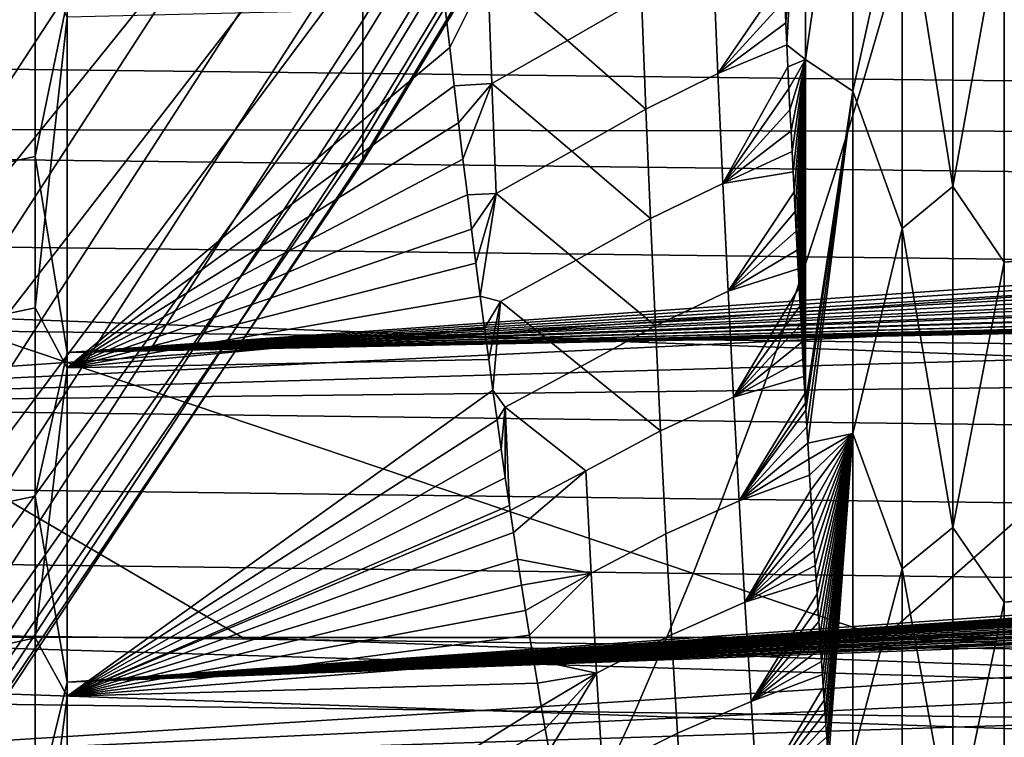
# Model space of a CAD drawing. Header units: metres. Extents: x -23 to 242, y -40 to 23.
# Tile 194 of 256: x 63.01 to 64.86, y -15.28 to -13.93. Entities that reach past the tile are written whole.
import ezdxf

# ---------------------------------------------------------------- set-up
doc = ezdxf.new("R2010")
doc.units = ezdxf.units.M
doc.layers.add('solid_10171013', color=7, linetype='CONTINUOUS')

msp = doc.modelspace()

# ---------------------------------------------------------------- linework, layer by layer
at = {"layer": 'solid_10171013'}
for points in [[(63.658279, -12.712664, 90.166908), (63.658279, -13.033093, 90.855675), (62.96183, -14.097814, 90.699211), (62.96183, -13.765593, 89.949738)], [(64.304695, -12.721661, 93.253876), (64.304695, -12.877186, 93.939529), (63.658279, -13.934407, 93.751869), (63.658279, -13.76754, 93.010765)], [(64.304695, -12.920405, 98.832611), (64.304695, -12.777016, 99.520897), (63.658279, -13.818295, 99.782471), (63.658279, -13.974034, 99.038948)], [(63.658279, -13.116235, 101.948326), (63.658279, -12.806166, 102.641823), (62.96183, -13.590329, 103.406548), (62.96183, -13.941957, 102.665977)], [(64.304695, -12.877186, 93.939529), (64.304695, -12.995786, 94.632515), (63.658279, -14.06141, 94.500839), (63.658279, -13.934407, 93.751869)], [(64.304695, -13.026746, 98.137634), (64.304695, -12.920405, 98.832611), (63.658279, -13.974034, 99.038948), (63.658279, -14.089797, 98.288162)], [(79.136246, -14.37956, 82.527496), (61.950001, -13.710911, 81.870796), (61.950001, -12.927774, 81.174362), (79.153137, -13.630587, 81.795929)], [(75.87233, -12.941329, 84.664009), (64.862846, -13.710123, 84.071884), (64.862846, -14.388363, 84.802361), (75.866241, -13.275699, 85.009567)], [(64.304695, -12.995786, 94.632515), (64.304695, -13.07712, 95.330864), (63.658279, -14.148187, 95.255524), (63.658279, -14.06141, 94.500839)], [(63.658279, -13.033093, 90.855675), (63.658279, -13.316237, 91.560593), (62.96183, -14.389264, 91.465462), (62.96183, -14.097814, 90.699211)], [(64.304695, -13.095732, 97.437958), (64.304695, -13.026746, 98.137634), (63.658279, -14.089797, 98.288162), (63.658279, -14.165251, 97.532265)], [(64.304695, -13.07712, 95.330864), (64.304695, -13.120955, 96.032562), (63.658279, -14.194488, 96.013771), (63.658279, -14.148187, 95.255524)], [(64.304695, -13.127165, 96.735596), (64.304695, -13.095732, 97.437958), (63.658279, -14.165251, 97.532265), (63.658279, -14.200181, 96.773407)], [(63.658279, -13.388781, 101.239243), (63.658279, -13.116235, 101.948326), (62.96183, -13.941957, 102.665977), (62.96183, -14.253265, 101.907578)], [(64.304695, -13.120955, 96.032562), (64.304695, -13.127165, 96.735596), (63.658279, -14.200181, 96.773407), (63.658279, -14.194488, 96.013771)], [(65.813416, -13.155437, 276.479706), (61.875702, -13.150004, 275.754761), (61.799763, -14.137881, 275.47998), (65.713608, -14.143945, 276.199982)], [(75.860504, -13.600554, 85.364006), (75.866241, -13.275699, 85.009567), (64.862846, -14.388363, 84.802361)], [(63.658279, -13.316237, 91.560593), (63.658279, -13.561287, 92.279648), (62.96183, -14.639102, 92.246277), (62.96183, -14.389264, 91.465462)], [(64.489372, -13.327149, 83.541405), (64.450615, -13.896067, 84.076912), (64.452591, -13.938629, 84.122772)], [(64.489372, -13.327149, 83.541405), (64.452591, -13.938629, 84.122772), (64.454552, -13.980503, 84.168205)], [(64.489372, -13.327149, 83.541405), (64.454552, -13.980503, 84.168205), (64.489372, -14.00769, 84.224358)], [(64.489372, -13.327149, 83.541405), (64.489372, -14.00769, 84.224358), (64.578453, -13.38743, 83.655838)], [(63.658279, -13.623024, 100.516602), (63.658279, -13.388781, 101.239243), (62.96183, -14.253265, 101.907578), (62.96183, -14.523354, 101.133537)], [(64.489372, -14.00769, 84.224358), (64.578453, -14.067128, 84.34716), (64.578453, -13.38743, 83.655838)], [(64.578453, -13.38743, 83.655838), (64.578453, -14.067128, 84.34716), (64.671104, -13.64733, 83.957085)], [(62.984081, -14.202249, 109.007202), (62.984077, -13.524641, 109.737), (63.042969, -13.512977, 109.725578), (63.042969, -14.189999, 108.996414)], [(63.042969, -14.189999, 108.996414), (63.042969, -13.512977, 109.725578), (63.103245, -13.897927, 109.307175)], [(63.658279, -13.561287, 92.279648), (63.658279, -13.76754, 93.010765), (62.96183, -14.846603, 93.039391), (62.96183, -14.639102, 92.246277)], [(64.671104, -13.64733, 83.957085), (64.766434, -14.246285, 84.623093), (64.766434, -13.567583, 83.909241)], [(64.766434, -13.567583, 83.909241), (64.766434, -14.246285, 84.623093), (64.862846, -13.710123, 84.071884)], [(75.860504, -13.600554, 85.364006), (64.862846, -14.388363, 84.802361), (64.862846, -15.026868, 85.56781), (75.855171, -13.915663, 85.727066)], [(63.658279, -13.818295, 99.782471), (63.658279, -13.623024, 100.516602), (62.96183, -14.523354, 101.133537), (62.96183, -14.75144, 100.3461)], [(64.578453, -14.067128, 84.34716), (64.671104, -14.325361, 84.677231), (64.671104, -13.64733, 83.957085)], [(64.671104, -13.64733, 83.957085), (64.671104, -14.325361, 84.677231), (64.766434, -14.246285, 84.623093)], [(79.121178, -15.08926, 83.297096), (61.950001, -14.456623, 82.607292), (61.950001, -13.710911, 81.870796), (79.136246, -14.37956, 82.527496)], [(64.766434, -14.246285, 84.623093), (64.862846, -14.388363, 84.802361), (64.862846, -13.710123, 84.071884)], [(63.658279, -13.76754, 93.010765), (63.658279, -13.934407, 93.751869), (62.96183, -15.011169, 93.842506), (62.96183, -14.846603, 93.039391)], [(63.893139, -13.842031, 83.737907), (64.042511, -13.972087, 83.920677), (64.181282, -13.891563, 83.89386), (64.034805, -13.760031, 83.691727)], [(72.871368, -13.808041, 108.116463), (72.942917, -13.861059, 108.043365), (63.103245, -14.558071, 108.551498), (63.103245, -13.897927, 109.307175)], [(64.316093, -13.823802, 83.901688), (64.325035, -14.034082, 84.129112), (64.448639, -13.852791, 84.030586), (64.446648, -13.808864, 83.983887)], [(71.02388, -13.822509, 111.023796), (61.950001, -13.921218, 110.929214), (61.950001, -14.656238, 110.181961), (71.236687, -14.014223, 110.838898)], [(63.658279, -13.974034, 99.038948), (63.658279, -13.818295, 99.782471), (62.96183, -14.75144, 100.3461), (62.96183, -14.936867, 99.547539)], [(62.984123, -13.826097, 83.578217), (62.984119, -14.486705, 84.323433), (63.043011, -14.474215, 84.333931), (63.043015, -13.814176, 83.589355)], [(63.043015, -13.814176, 83.589355), (63.043011, -14.474215, 84.333931), (63.103245, -13.92829, 83.725853)], [(64.189674, -14.100917, 84.12352), (64.325035, -14.034082, 84.129112), (64.316093, -13.823802, 83.901688), (64.181282, -13.891563, 83.89386)], [(61.838829, -13.836947, 256.050995), (64.650635, -13.868376, 256.588837), (64.599045, -14.044449, 256.885101), (61.788025, -14.012051, 256.347931)], [(63.893139, -13.842031, 83.737907), (63.813137, -13.911525, 83.79953), (63.821503, -13.985254, 83.881859)], [(63.900681, -14.052774, 83.970032), (63.893139, -13.842031, 83.737907), (63.821503, -13.985254, 83.881859), (63.829815, -14.057076, 83.963013)], [(63.893139, -13.842031, 83.737907), (63.900681, -14.052774, 83.970032), (64.042511, -13.972087, 83.920677)], [(72.942917, -13.861059, 108.043365), (73.013184, -13.908783, 107.976158), (63.103245, -14.558071, 108.551498)], [(64.325035, -14.034082, 84.129112), (64.450615, -13.896067, 84.076912), (64.448639, -13.852791, 84.030586)], [(64.650635, -13.868376, 256.588837), (67.44986, -13.898961, 257.12442), (67.397865, -14.075942, 257.420074), (64.599045, -14.044449, 256.885101)], [(63.042969, -14.189999, 108.996414), (63.103245, -13.897927, 109.307175), (63.103245, -14.558071, 108.551498)], [(64.042511, -13.972087, 83.920677), (64.189674, -14.100917, 84.12352), (64.181282, -13.891563, 83.89386)], [(64.325035, -14.034082, 84.129112), (64.452591, -13.938629, 84.122772), (64.450615, -13.896067, 84.076912)], [(73.013184, -13.908783, 107.976158), (73.089149, -13.955994, 107.908203), (63.103245, -14.558071, 108.551498)], [(63.821503, -13.985254, 83.881859), (63.813137, -13.911525, 83.79953), (63.103245, -13.92829, 83.725853), (63.103245, -14.586639, 84.483093)], [(75.85025, -14.2208, 86.098488), (75.855171, -13.915663, 85.727066), (64.862846, -15.026868, 85.56781)], [(63.658279, -13.934407, 93.751869), (63.658279, -14.06141, 94.500839), (62.96183, -15.132324, 94.653313), (62.96183, -15.011169, 93.842506)], [(63.043011, -14.474215, 84.333931), (63.103245, -14.586639, 84.483093), (63.103245, -13.92829, 83.725853)], [(64.325035, -14.034082, 84.129112), (64.454552, -13.980503, 84.168205), (64.452591, -13.938629, 84.122772)], [(73.089149, -13.955994, 107.908203), (73.167358, -14.000533, 107.842636), (63.103245, -14.558071, 108.551498)], [(63.658279, -14.089797, 98.288162), (63.658279, -13.974034, 99.038948), (62.96183, -14.936867, 99.547539), (62.96183, -15.079097, 98.740158)], [(63.900681, -14.052774, 83.970032), (64.050568, -14.180247, 84.153252), (64.189674, -14.100917, 84.12352), (64.042511, -13.972087, 83.920677)], [(63.829815, -14.057076, 83.963013), (63.821503, -13.985254, 83.881859), (63.103245, -14.586639, 84.483093)], [(64.325035, -14.034082, 84.129112), (64.334328, -14.240568, 84.360046), (64.456505, -14.021712, 84.213211), (64.454552, -13.980503, 84.168205)], [(64.489372, -14.00769, 84.224358), (64.454552, -13.980503, 84.168205), (64.456505, -14.021712, 84.213211)], [(61.788025, -14.012051, 256.347931), (64.599045, -14.044449, 256.885101), (64.54689, -14.214462, 257.184662), (61.736671, -14.181194, 256.648102)], [(71.456024, -14.198912, 110.656036), (71.236687, -14.014223, 110.838898), (61.950001, -14.656238, 110.181961)], [(73.167358, -14.000533, 107.842636), (73.241455, -14.039271, 107.784302), (63.103245, -14.558071, 108.551498)], [(64.489372, -14.00769, 84.224358), (64.456505, -14.021712, 84.213211), (64.45845, -14.062285, 84.257805)], [(64.489372, -14.00769, 84.224358), (64.45845, -14.062285, 84.257805), (64.460381, -14.102246, 84.302017)], [(64.489372, -14.00769, 84.224358), (64.460381, -14.102246, 84.302017), (64.462311, -14.141622, 84.345856)], [(64.489372, -14.00769, 84.224358), (64.462311, -14.141622, 84.345856), (64.464226, -14.180436, 84.389343)], [(64.489372, -14.00769, 84.224358), (64.464226, -14.180436, 84.389343), (64.466141, -14.218704, 84.432487)], [(64.489372, -14.00769, 84.224358), (64.466141, -14.218704, 84.432487), (64.46804, -14.256371, 84.47522)], [(64.489372, -14.00769, 84.224358), (64.46804, -14.256371, 84.47522), (64.469933, -14.293439, 84.517532)], [(64.489372, -14.00769, 84.224358), (64.469933, -14.293439, 84.517532), (64.471817, -14.329932, 84.559441)], [(64.489372, -14.00769, 84.224358), (64.471817, -14.329932, 84.559441), (64.473694, -14.365873, 84.60096)], [(64.489372, -14.00769, 84.224358), (64.473694, -14.365873, 84.60096), (64.475555, -14.401282, 84.642113)], [(64.489372, -14.00769, 84.224358), (64.475555, -14.401282, 84.642113), (64.477417, -14.436181, 84.682907)], [(64.489372, -14.00769, 84.224358), (64.477417, -14.436181, 84.682907), (64.479263, -14.470591, 84.723358)], [(64.489372, -14.00769, 84.224358), (64.479263, -14.470591, 84.723358), (64.48111, -14.504532, 84.763496)], [(64.489372, -14.00769, 84.224358), (64.48111, -14.504532, 84.763496), (64.482941, -14.537969, 84.803253)], [(64.489372, -14.00769, 84.224358), (64.482941, -14.537969, 84.803253), (64.484764, -14.570886, 84.842621)], [(64.489372, -14.00769, 84.224358), (64.484764, -14.570886, 84.842621), (64.48658, -14.603304, 84.881607)], [(64.489372, -14.00769, 84.224358), (64.48658, -14.603304, 84.881607), (64.488388, -14.63524, 84.920227)], [(64.489372, -14.00769, 84.224358), (64.488388, -14.63524, 84.920227), (64.489372, -14.652521, 84.941216)], [(64.489372, -14.00769, 84.224358), (64.489372, -14.652521, 84.941216), (64.578453, -14.067128, 84.34716)], [(64.198433, -14.306401, 84.356728), (64.334328, -14.240568, 84.360046), (64.325035, -14.034082, 84.129112), (64.189674, -14.100917, 84.12352)], [(64.334328, -14.240568, 84.360046), (64.45845, -14.062285, 84.257805), (64.456505, -14.021712, 84.213211)], [(73.241455, -14.039271, 107.784302), (73.332726, -14.082479, 107.717522), (63.103245, -14.558071, 108.551498)], [(63.900681, -14.052774, 83.970032), (63.829815, -14.057076, 83.963013), (63.838081, -14.127024, 84.042976)], [(63.900681, -14.052774, 83.970032), (63.838081, -14.127024, 84.042976), (63.846294, -14.19521, 84.121826)], [(63.908596, -14.259518, 84.205803), (63.900681, -14.052774, 83.970032), (63.846294, -14.19521, 84.121826), (63.854462, -14.261744, 84.199638)], [(63.900681, -14.052774, 83.970032), (63.908596, -14.259518, 84.205803), (64.050568, -14.180247, 84.153252)], [(64.599045, -14.044449, 256.885101), (67.397865, -14.075942, 257.420074), (67.345291, -14.246767, 257.719055), (64.54689, -14.214462, 257.184662)], [(63.658279, -14.06141, 94.500839), (63.658279, -14.148187, 95.255524), (62.96183, -15.209716, 95.46946), (62.96183, -15.132324, 94.653313)], [(63.838081, -14.127024, 84.042976), (63.829815, -14.057076, 83.963013), (63.103245, -14.586639, 84.483093)], [(64.334328, -14.240568, 84.360046), (64.460381, -14.102246, 84.302017), (64.45845, -14.062285, 84.257805)], [(64.578453, -14.067128, 84.34716), (64.489372, -14.652521, 84.941216), (64.490189, -14.666712, 84.958488)], [(64.578453, -14.067128, 84.34716), (64.490189, -14.666712, 84.958488), (64.491982, -14.697738, 84.996422)], [(64.578453, -14.067128, 84.34716), (64.491982, -14.697738, 84.996422), (64.493759, -14.728336, 85.034019)], [(64.578453, -14.067128, 84.34716), (64.493759, -14.728336, 85.034019), (64.578453, -14.710361, 85.072525)], [(64.578453, -14.067128, 84.34716), (64.578453, -14.710361, 85.072525), (64.671104, -14.325361, 84.677231)], [(63.658279, -14.165251, 97.532265), (63.658279, -14.089797, 98.288162), (62.96183, -15.079097, 98.740158), (62.96183, -15.177718, 97.926308)], [(73.332726, -14.082479, 107.717522), (73.398834, -14.111042, 107.672256), (63.103245, -14.558071, 108.551498)], [(64.050568, -14.180247, 84.153252), (64.198433, -14.306401, 84.356728), (64.189674, -14.100917, 84.12352)], [(64.334328, -14.240568, 84.360046), (64.462311, -14.141622, 84.345856), (64.460381, -14.102246, 84.302017)], [(73.398834, -14.111042, 107.672256), (73.509178, -14.154085, 107.602043), (63.103245, -14.558071, 108.551498)], [(61.799763, -14.137881, 275.47998), (63.431973, -15.093158, 275.498169), (64.635895, -15.093341, 275.719849)], [(65.713608, -14.143945, 276.199982), (61.799763, -14.137881, 275.47998), (64.635895, -15.093341, 275.719849)], [(61.799763, -14.137881, 275.47998), (62.275944, -15.092436, 275.285248), (63.431973, -15.093158, 275.498169)], [(63.846294, -14.19521, 84.121826), (63.838081, -14.127024, 84.042976), (63.103245, -14.586639, 84.483093)], [(64.334328, -14.240568, 84.360046), (64.464226, -14.180436, 84.389343), (64.462311, -14.141622, 84.345856)], [(65.713608, -14.143945, 276.199982), (64.635895, -15.093341, 275.719849), (65.889275, -15.092947, 275.950287)], [(63.658279, -14.148187, 95.255524), (63.658279, -14.194488, 96.013771), (62.96183, -15.243122, 96.288589), (62.96183, -15.209716, 95.46946)], [(73.509178, -14.154085, 107.602043), (73.559135, -14.171653, 107.57251), (63.103245, -14.558071, 108.551498)], [(61.736671, -14.181194, 256.648102), (64.54689, -14.214462, 257.184662), (64.494194, -14.378376, 257.487274), (61.684795, -14.344346, 256.951324)], [(63.658279, -14.200181, 96.773407), (63.658279, -14.165251, 97.532265), (62.96183, -15.177718, 97.926308), (62.96183, -15.232446, 97.10833)], [(73.559135, -14.171653, 107.57251), (73.696404, -14.214459, 107.497887), (63.103245, -14.558071, 108.551498)], [(63.908596, -14.259518, 84.205803), (64.059013, -14.384443, 84.389404), (64.198433, -14.306401, 84.356728), (64.050568, -14.180247, 84.153252)], [(64.334328, -14.240568, 84.360046), (64.466141, -14.218704, 84.432487), (64.464226, -14.180436, 84.389343)], [(71.681671, -14.376349, 110.4758), (71.456024, -14.198912, 110.656036), (61.950001, -14.656238, 110.181961)], [(63.658279, -14.194488, 96.013771), (63.658279, -14.200181, 96.773407), (62.96183, -15.232446, 97.10833), (62.96183, -15.243122, 96.288589)], [(62.984081, -14.840526, 108.242775), (62.984081, -14.202249, 109.007202), (63.042969, -14.189999, 108.996414), (63.042973, -14.827726, 108.232643)], [(63.042973, -14.827726, 108.232643), (63.042969, -14.189999, 108.996414), (63.103245, -14.558071, 108.551498)], [(63.854462, -14.261744, 84.199638), (63.846294, -14.19521, 84.121826), (63.103245, -14.586639, 84.483093)], [(73.696404, -14.214459, 107.497887), (73.721687, -14.221552, 107.4851), (63.103245, -14.558071, 108.551498)], [(64.334328, -14.240568, 84.360046), (64.344017, -14.443194, 84.594437), (64.46804, -14.256371, 84.47522), (64.466141, -14.218704, 84.432487)], [(64.54689, -14.214462, 257.184662), (67.345291, -14.246767, 257.719055), (67.292168, -14.411386, 258.021118), (64.494194, -14.378376, 257.487274)], [(73.721687, -14.221552, 107.4851), (73.885117, -14.261286, 107.40995), (63.103245, -14.558071, 108.551498)], [(75.85025, -14.2208, 86.098488), (64.862846, -15.026868, 85.56781), (64.862846, -15.623838, 86.366081), (75.845734, -14.515744, 86.477989)], [(64.207588, -14.507948, 84.593422), (64.344017, -14.443194, 84.594437), (64.334328, -14.240568, 84.360046), (64.198433, -14.306401, 84.356728)], [(64.671104, -14.325361, 84.677231), (64.766434, -14.886633, 85.371536), (64.766434, -14.246285, 84.623093)], [(64.766434, -14.246285, 84.623093), (64.766434, -14.886633, 85.371536), (64.862846, -14.388363, 84.802361)], [(73.885117, -14.261286, 107.40995), (73.893394, -14.263033, 107.406471), (63.103245, -14.558071, 108.551498)], [(63.862579, -14.326735, 84.276489), (63.854462, -14.261744, 84.199638), (63.103245, -14.586639, 84.483093)], [(73.893394, -14.263033, 107.406471), (74.048523, -14.291436, 107.346794), (63.103245, -14.558071, 108.551498)], [(63.908596, -14.259518, 84.205803), (63.854462, -14.261744, 84.199638), (63.862579, -14.326735, 84.276489)], [(63.908596, -14.259518, 84.205803), (63.862579, -14.326735, 84.276489), (63.870647, -14.390208, 84.352371)], [(63.908596, -14.259518, 84.205803), (63.870647, -14.390208, 84.352371), (63.87867, -14.452054, 84.427109)], [(64.059013, -14.384443, 84.389404), (63.908596, -14.259518, 84.205803), (63.87867, -14.452054, 84.427109), (63.916916, -14.46219, 84.445183)], [(64.344017, -14.443194, 84.594437), (64.469933, -14.293439, 84.517532), (64.46804, -14.256371, 84.47522)], [(74.048523, -14.291436, 107.346794), (74.099998, -14.298996, 107.329361), (63.103245, -14.558071, 108.551498)], [(74.099998, -14.298996, 107.329361), (74.211395, -14.31235, 107.295532), (63.103245, -14.558071, 108.551498)], [(64.059013, -14.384443, 84.389404), (64.207588, -14.507948, 84.593422), (64.198433, -14.306401, 84.356728)], [(64.344017, -14.443194, 84.594437), (64.471817, -14.329932, 84.559441), (64.469933, -14.293439, 84.517532)], [(74.211395, -14.31235, 107.295532), (74.313583, -14.321254, 107.268852), (63.103245, -14.558071, 108.551498)], [(74.313583, -14.321254, 107.268852), (74.372505, -14.324899, 107.255417), (63.103245, -14.558071, 108.551498)], [(74.372505, -14.324899, 107.255417), (74.531891, -14.329144, 107.226509), (63.103245, -14.558071, 108.551498)], [(63.870647, -14.390208, 84.352371), (63.862579, -14.326735, 84.276489), (63.103245, -14.586639, 84.483093)], [(74.531891, -14.329144, 107.226509), (75.06131, -14.330626, 107.147041), (63.103245, -15.177178, 107.761856), (63.103245, -14.558071, 108.551498)], [(64.344017, -14.443194, 84.594437), (64.473694, -14.365873, 84.60096), (64.471817, -14.329932, 84.559441)], [(64.578453, -14.710361, 85.072525), (64.671104, -14.964591, 85.43203), (64.671104, -14.325361, 84.677231)], [(64.671104, -14.325361, 84.677231), (64.671104, -14.964591, 85.43203), (64.766434, -14.886633, 85.371536)], [(61.684795, -14.344346, 256.951324), (64.494194, -14.378376, 257.487274), (64.441002, -14.536158, 257.792786), (61.632435, -14.501483, 257.257385)], [(75.06131, -14.330626, 107.147041), (75.590721, -14.331958, 107.06739), (63.103245, -15.177178, 107.761856)], [(75.590721, -14.331958, 107.06739), (75.637161, -14.333696, 107.058182), (63.103245, -15.177178, 107.761856)], [(75.637161, -14.333696, 107.058182), (75.672585, -14.337369, 107.047966), (63.103245, -15.177178, 107.761856)], [(75.672585, -14.337369, 107.047966), (75.683571, -14.338907, 107.04425), (63.103245, -15.177178, 107.761856)], [(75.683571, -14.338907, 107.04425), (75.712494, -14.343843, 107.033264), (63.103245, -15.177178, 107.761856)], [(75.712494, -14.343843, 107.033264), (75.730019, -14.347522, 107.025658), (63.103245, -15.177178, 107.761856)], [(75.730019, -14.347522, 107.025658), (75.751282, -14.352771, 107.01535), (63.103245, -15.177178, 107.761856)], [(75.751282, -14.352771, 107.01535), (75.775925, -14.359928, 107.001923), (63.103245, -15.177178, 107.761856)], [(75.775925, -14.359928, 107.001923), (75.788765, -14.364097, 106.994316), (63.103245, -15.177178, 107.761856)], [(75.788765, -14.364097, 106.994316), (75.82476, -14.377692, 106.970337), (63.103245, -15.177178, 107.761856)], [(64.344017, -14.443194, 84.594437), (64.475555, -14.401282, 84.642113), (64.473694, -14.365873, 84.60096)], [(71.913849, -14.547062, 110.298027), (71.681671, -14.376349, 110.4758), (61.950001, -14.656238, 110.181961)], [(75.82476, -14.377692, 106.970337), (75.858643, -14.393421, 106.943657), (63.103245, -15.177178, 107.761856)], [(63.916916, -14.46219, 84.445183), (64.067863, -14.584604, 84.629066), (64.207588, -14.507948, 84.593422), (64.059013, -14.384443, 84.389404)], [(64.494194, -14.378376, 257.487274), (67.292168, -14.411386, 258.021118), (67.238533, -14.569759, 258.326111), (64.441002, -14.536158, 257.792786)], [(63.87867, -14.452054, 84.427109), (63.870647, -14.390208, 84.352371), (63.103245, -14.586639, 84.483093)], [(75.858643, -14.393421, 106.943657), (75.864784, -14.396576, 106.938393), (63.103245, -15.177178, 107.761856)], [(75.864784, -14.396576, 106.938393), (75.890602, -14.41108, 106.914497), (63.103245, -15.177178, 107.761856)], [(64.344017, -14.443194, 84.594437), (64.354126, -14.641895, 84.83223), (64.477417, -14.436181, 84.682907), (64.475555, -14.401282, 84.642113)], [(64.766434, -14.886633, 85.371536), (64.862846, -15.026868, 85.56781), (64.862846, -14.388363, 84.802361)], [(75.890602, -14.41108, 106.914497), (75.906372, -14.421117, 106.898239), (63.103245, -15.177178, 107.761856)], [(75.906372, -14.421117, 106.898239), (75.920151, -14.430678, 106.882904), (63.103245, -15.177178, 107.761856)], [(75.920151, -14.430678, 106.882904), (75.947639, -14.452087, 106.848953), (63.103245, -15.177178, 107.761856)], [(64.354126, -14.641895, 84.83223), (64.479263, -14.470591, 84.723358), (64.477417, -14.436181, 84.682907)], [(79.108093, -15.757766, 84.102608), (61.950001, -15.163417, 83.382332), (61.950001, -14.456623, 82.607292), (79.121178, -15.08926, 83.297096)], [(63.886642, -14.512354, 84.500755), (63.87867, -14.452054, 84.427109), (63.103245, -14.586639, 84.483093)], [(75.947639, -14.452087, 106.848953), (75.972206, -14.474854, 106.813377), (63.103245, -15.177178, 107.761856)], [(63.916916, -14.46219, 84.445183), (63.87867, -14.452054, 84.427109), (63.886642, -14.512354, 84.500755)], [(64.217178, -14.70549, 84.833542), (64.354126, -14.641895, 84.83223), (64.344017, -14.443194, 84.594437), (64.207588, -14.507948, 84.593422)], [(62.984119, -14.486705, 84.323433), (62.984119, -15.107197, 85.102364), (63.043011, -15.094171, 85.11219), (63.043011, -14.474215, 84.333931)], [(63.043011, -14.474215, 84.333931), (63.043011, -15.094171, 85.11219), (63.103245, -14.586639, 84.483093)], [(75.972206, -14.474854, 106.813377), (75.979797, -14.482814, 106.801056), (63.103245, -15.177178, 107.761856)], [(63.916916, -14.46219, 84.445183), (63.886642, -14.512354, 84.500755), (63.894566, -14.5712, 84.57338)], [(63.916916, -14.46219, 84.445183), (63.894566, -14.5712, 84.57338), (63.902443, -14.628682, 84.64505)], [(64.067863, -14.584604, 84.629066), (63.916916, -14.46219, 84.445183), (63.902443, -14.628682, 84.64505), (63.925678, -14.660718, 84.688118)], [(64.354126, -14.641895, 84.83223), (64.48111, -14.504532, 84.763496), (64.479263, -14.470591, 84.723358)], [(75.979797, -14.482814, 106.801056), (75.994095, -14.499087, 106.77597), (63.103245, -15.177178, 107.761856)], [(61.632435, -14.501483, 257.257385), (64.441002, -14.536158, 257.792786), (64.387337, -14.687827, 258.101013), (61.579609, -14.652626, 257.566162)], [(75.994095, -14.499087, 106.77597), (76.009941, -14.519671, 106.744461), (63.103245, -15.177178, 107.761856)], [(63.894566, -14.5712, 84.57338), (63.886642, -14.512354, 84.500755), (63.103245, -14.586639, 84.483093)], [(64.067863, -14.584604, 84.629066), (64.217178, -14.70549, 84.833542), (64.207588, -14.507948, 84.593422)], [(64.354126, -14.641895, 84.83223), (64.482941, -14.537969, 84.803253), (64.48111, -14.504532, 84.763496)], [(76.009941, -14.519671, 106.744461), (76.013412, -14.524658, 106.736862), (63.103245, -15.177178, 107.761856)], [(76.013412, -14.524658, 106.736862), (76.029465, -14.551056, 106.696861), (63.103245, -15.177178, 107.761856)], [(75.841667, -14.800279, 86.865295), (75.845734, -14.515744, 86.477989), (64.862846, -15.623838, 86.366081)], [(71.913849, -14.547062, 110.298027), (61.950001, -14.656238, 110.181961), (61.950001, -15.351727, 109.396782), (72.150421, -14.709634, 110.12458)], [(76.029465, -14.551056, 106.696861), (76.033997, -14.559725, 106.683784), (63.103245, -15.177178, 107.761856)], [(64.354126, -14.641895, 84.83223), (64.484764, -14.570886, 84.842621), (64.482941, -14.537969, 84.803253)], [(64.441002, -14.536158, 257.792786), (67.238533, -14.569759, 258.326111), (67.184418, -14.721906, 258.633881), (64.387337, -14.687827, 258.101013)], [(63.042973, -14.827726, 108.232643), (63.103245, -14.558071, 108.551498), (63.103245, -15.177178, 107.761856)], [(76.033997, -14.559725, 106.683784), (76.042702, -14.578519, 106.655533), (63.103245, -15.177178, 107.761856)], [(63.043011, -15.094171, 85.11219), (63.103245, -15.203869, 85.2742), (63.103245, -14.586639, 84.483093)], [(63.902443, -14.628682, 84.64505), (63.894566, -14.5712, 84.57338), (63.103245, -14.586639, 84.483093), (63.103245, -15.203869, 85.2742)], [(76.042702, -14.578519, 106.655533), (76.051674, -14.602695, 106.619362), (63.103245, -15.177178, 107.761856)], [(63.925678, -14.660718, 84.688118), (64.077171, -14.78066, 84.872208), (64.217178, -14.70549, 84.833542), (64.067863, -14.584604, 84.629066)], [(64.354126, -14.641895, 84.83223), (64.48658, -14.603304, 84.881607), (64.484764, -14.570886, 84.842621)], [(76.051674, -14.602695, 106.619362), (76.052902, -14.606666, 106.613434), (63.103245, -15.177178, 107.761856)], [(76.052902, -14.606666, 106.613434), (76.059792, -14.635077, 106.57122), (63.103245, -15.177178, 107.761856)], [(64.354126, -14.641895, 84.83223), (64.364685, -14.836606, 85.073349), (64.488388, -14.63524, 84.920227), (64.48658, -14.603304, 84.881607)], [(63.910275, -14.684884, 84.715836), (63.902443, -14.628682, 84.64505), (63.103245, -15.203869, 85.2742)], [(76.059792, -14.635077, 106.57122), (76.061737, -14.647006, 106.553558), (63.103245, -15.177178, 107.761856)], [(63.925678, -14.660718, 84.688118), (63.902443, -14.628682, 84.64505), (63.910275, -14.684884, 84.715836)], [(64.227226, -14.898959, 85.077049), (64.364685, -14.836606, 85.073349), (64.354126, -14.641895, 84.83223), (64.217178, -14.70549, 84.833542)], [(64.364685, -14.836606, 85.073349), (64.489372, -14.652521, 84.941216), (64.488388, -14.63524, 84.920227)], [(61.579609, -14.652626, 257.566162), (64.387337, -14.687827, 258.101013), (64.333221, -14.83342, 258.411865), (61.526344, -14.797812, 257.877533)], [(76.061737, -14.647006, 106.553558), (76.063591, -14.663963, 106.528519), (63.103245, -15.177178, 107.761856)], [(63.925678, -14.660718, 84.688118), (63.910275, -14.684884, 84.715836), (63.91806, -14.739742, 84.785622)], [(63.925678, -14.660718, 84.688118), (63.91806, -14.739742, 84.785622), (63.9258, -14.793242, 84.854347)], [(63.925678, -14.660718, 84.688118), (63.9258, -14.793242, 84.854347), (63.933491, -14.845459, 84.922081)], [(64.077171, -14.78066, 84.872208), (63.925678, -14.660718, 84.688118), (63.933491, -14.845459, 84.922081), (63.934925, -14.855093, 84.934647)], [(64.364685, -14.836606, 85.073349), (64.490189, -14.666712, 84.958488), (64.489372, -14.652521, 84.941216)], [(76.063591, -14.663963, 106.528519), (76.064369, -14.692839, 106.486046), (63.103245, -15.177178, 107.761856)], [(64.364685, -14.836606, 85.073349), (64.491982, -14.697738, 84.996422), (64.490189, -14.666712, 84.958488)], [(63.91806, -14.739742, 84.785622), (63.910275, -14.684884, 84.715836), (63.103245, -15.203869, 85.2742)], [(76.047752, -15.203976, 105.691925), (63.103245, -15.753502, 106.940468), (63.103245, -15.177178, 107.761856), (76.064369, -14.692839, 106.486046)], [(64.387337, -14.687827, 258.101013), (67.184418, -14.721906, 258.633881), (67.129837, -14.867861, 258.944275), (64.333221, -14.83342, 258.411865)], [(64.364685, -14.836606, 85.073349), (64.493759, -14.728336, 85.034019), (64.491982, -14.697738, 84.996422)], [(72.390533, -14.863608, 109.956436), (72.150421, -14.709634, 110.12458), (61.950001, -15.351727, 109.396782)], [(64.086967, -14.972537, 85.118767), (64.227226, -14.898959, 85.077049), (64.217178, -14.70549, 84.833542), (64.077171, -14.78066, 84.872208)], [(64.578453, -14.710361, 85.072525), (64.493759, -14.728336, 85.034019), (64.495537, -14.758525, 85.07132)], [(64.578453, -14.710361, 85.072525), (64.495537, -14.758525, 85.07132), (64.497307, -14.788294, 85.108292)], [(64.578453, -14.710361, 85.072525), (64.497307, -14.788294, 85.108292), (64.499062, -14.817612, 85.14489)], [(64.578453, -14.710361, 85.072525), (64.499062, -14.817612, 85.14489), (64.500816, -14.846493, 85.181129)], [(64.578453, -14.710361, 85.072525), (64.500816, -14.846493, 85.181129), (64.502556, -14.874952, 85.217026)], [(64.578453, -14.710361, 85.072525), (64.502556, -14.874952, 85.217026), (64.504295, -14.903006, 85.252586)], [(64.578453, -14.710361, 85.072525), (64.504295, -14.903006, 85.252586), (64.50602, -14.930669, 85.287827)], [(64.578453, -14.710361, 85.072525), (64.50602, -14.930669, 85.287827), (64.507736, -14.957956, 85.322762)], [(64.578453, -14.710361, 85.072525), (64.507736, -14.957956, 85.322762), (64.509445, -14.984883, 85.357399)], [(64.578453, -14.710361, 85.072525), (64.509445, -14.984883, 85.357399), (64.511154, -15.011455, 85.391747)], [(64.578453, -14.710361, 85.072525), (64.511154, -15.011455, 85.391747), (64.512848, -15.037639, 85.425758)], [(64.578453, -14.710361, 85.072525), (64.512848, -15.037639, 85.425758), (64.514534, -15.063438, 85.459427)], [(64.578453, -14.710361, 85.072525), (64.514534, -15.063438, 85.459427), (64.516212, -15.08887, 85.492775)], [(64.578453, -14.710361, 85.072525), (64.516212, -15.08887, 85.492775), (64.517891, -15.113944, 85.52581)], [(64.578453, -14.710361, 85.072525), (64.517891, -15.113944, 85.52581), (64.519554, -15.138675, 85.55854)], [(64.578453, -14.710361, 85.072525), (64.519554, -15.138675, 85.55854), (64.52121, -15.163074, 85.590981)], [(64.578453, -14.710361, 85.072525), (64.52121, -15.163074, 85.590981), (64.522858, -15.187157, 85.623138)], [(64.578453, -14.710361, 85.072525), (64.522858, -15.187157, 85.623138), (64.524498, -15.210932, 85.655029)], [(64.578453, -14.710361, 85.072525), (64.524498, -15.210932, 85.655029), (64.526138, -15.234376, 85.686623)], [(64.578453, -14.710361, 85.072525), (64.526138, -15.234376, 85.686623), (64.527763, -15.257483, 85.717896)], [(64.578453, -14.710361, 85.072525), (64.527763, -15.257483, 85.717896), (64.529381, -15.280266, 85.748863)], [(64.578453, -14.710361, 85.072525), (64.529381, -15.280266, 85.748863), (64.530998, -15.302733, 85.779541)], [(64.578453, -14.710361, 85.072525), (64.530998, -15.302733, 85.779541), (64.5326, -15.324899, 85.809929)], [(64.578453, -14.710361, 85.072525), (64.5326, -15.324899, 85.809929), (64.578453, -15.315421, 85.830032)], [(64.578453, -14.710361, 85.072525), (64.578453, -15.315421, 85.830032), (64.671104, -14.964591, 85.43203)], [(64.364685, -14.836606, 85.073349), (64.495537, -14.758525, 85.07132), (64.493759, -14.728336, 85.034019)], [(63.9258, -14.793242, 84.854347), (63.91806, -14.739742, 84.785622), (63.103245, -15.203869, 85.2742)], [(64.364685, -14.836606, 85.073349), (64.497307, -14.788294, 85.108292), (64.495537, -14.758525, 85.07132)], [(64.077171, -14.78066, 84.872208), (63.934925, -14.855093, 84.934647), (63.941135, -14.896469, 84.988876)], [(64.086967, -14.972537, 85.118767), (64.077171, -14.78066, 84.872208), (63.941135, -14.896469, 84.988876), (63.948738, -14.946343, 85.05481)], [(64.364685, -14.836606, 85.073349), (64.375755, -15.027259, 85.317749), (64.499062, -14.817612, 85.14489), (64.497307, -14.788294, 85.108292)], [(61.526344, -14.797812, 257.877533), (64.333221, -14.83342, 258.411865), (64.278679, -14.972971, 258.725189), (61.472664, -14.937076, 258.191376)], [(63.933491, -14.845459, 84.922081), (63.9258, -14.793242, 84.854347), (63.103245, -15.203869, 85.2742)], [(75.841667, -14.800279, 86.865295), (64.862846, -15.623838, 86.366081), (64.862846, -16.177589, 87.194916), (75.838043, -15.074195, 87.260117)], [(62.984081, -15.437707, 107.445824), (62.984081, -14.840526, 108.242775), (63.042973, -14.827726, 108.232643), (63.042973, -15.424393, 107.436386)], [(63.042973, -15.424393, 107.436386), (63.042973, -14.827726, 108.232643), (63.103245, -15.177178, 107.761856)], [(64.375755, -15.027259, 85.317749), (64.500816, -14.846493, 85.181129), (64.499062, -14.817612, 85.14489)], [(63.934925, -14.855093, 84.934647), (63.933491, -14.845459, 84.922081), (63.103245, -15.203869, 85.2742)], [(64.237793, -15.088285, 85.323868), (64.375755, -15.027259, 85.317749), (64.364685, -14.836606, 85.073349), (64.227226, -14.898959, 85.077049)], [(64.333221, -14.83342, 258.411865), (67.129837, -14.867861, 258.944275), (67.074821, -15.007662, 259.257172), (64.278679, -14.972971, 258.725189)], [(64.375755, -15.027259, 85.317749), (64.502556, -14.874952, 85.217026), (64.500816, -14.846493, 85.181129)], [(72.635048, -15.009864, 109.793098), (72.390533, -14.863608, 109.956436), (61.950001, -15.351727, 109.396782)], [(63.941135, -14.896469, 84.988876), (63.934925, -14.855093, 84.934647), (63.103245, -15.203869, 85.2742)], [(64.375755, -15.027259, 85.317749), (64.504295, -14.903006, 85.252586), (64.502556, -14.874952, 85.217026)], [(63.948738, -14.946343, 85.05481), (63.941135, -14.896469, 84.988876), (63.103245, -15.203869, 85.2742)], [(64.097305, -15.160165, 85.368706), (64.237793, -15.088285, 85.323868), (64.227226, -14.898959, 85.077049), (64.086967, -14.972537, 85.118767)], [(64.375755, -15.027259, 85.317749), (64.50602, -14.930669, 85.287827), (64.504295, -14.903006, 85.252586)], [(64.671104, -14.964591, 85.43203), (64.766434, -15.486864, 86.152527), (64.766434, -14.886633, 85.371536)], [(64.766434, -14.886633, 85.371536), (64.766434, -15.486864, 86.152527), (64.862846, -15.026868, 85.56781)], [(61.472664, -14.937076, 258.191376), (64.278679, -14.972971, 258.725189), (64.223724, -15.106517, 259.040863), (61.418587, -15.070454, 258.507507)], [(64.375755, -15.027259, 85.317749), (64.507736, -14.957956, 85.322762), (64.50602, -14.930669, 85.287827)], [(63.956295, -14.995127, 85.119888), (63.948738, -14.946343, 85.05481), (63.103245, -15.203869, 85.2742)], [(64.086967, -14.972537, 85.118767), (63.948738, -14.946343, 85.05481), (63.956295, -14.995127, 85.119888)], [(64.375755, -15.027259, 85.317749), (64.509445, -14.984883, 85.357399), (64.507736, -14.957956, 85.322762)], [(64.086967, -14.972537, 85.118767), (63.956295, -14.995127, 85.119888), (63.963806, -15.042736, 85.18399)], [(64.086967, -14.972537, 85.118767), (63.963806, -15.042736, 85.18399), (63.971272, -15.089212, 85.247131)], [(64.097305, -15.160165, 85.368706), (64.086967, -14.972537, 85.118767), (63.971272, -15.089212, 85.247131), (63.978695, -15.134617, 85.309364)], [(64.278679, -14.972971, 258.725189), (67.074821, -15.007662, 259.257172), (67.019386, -15.141343, 259.572449), (64.223724, -15.106517, 259.040863)], [(64.578453, -15.315421, 85.830032), (64.671104, -15.563251, 86.219383), (64.671104, -14.964591, 85.43203)], [(64.671104, -14.964591, 85.43203), (64.671104, -15.563251, 86.219383), (64.766434, -15.486864, 86.152527)], [(63.963806, -15.042736, 85.18399), (63.956295, -14.995127, 85.119888), (63.103245, -15.203869, 85.2742)], [(64.375755, -15.027259, 85.317749), (64.387367, -15.213788, 85.565353), (64.511154, -15.011455, 85.391747), (64.509445, -14.984883, 85.357399)], [(72.884422, -15.149028, 109.634285), (72.635048, -15.009864, 109.793098), (61.950001, -15.351727, 109.396782)], [(64.387367, -15.213788, 85.565353), (64.512848, -15.037639, 85.425758), (64.511154, -15.011455, 85.391747)], [(64.248932, -15.273399, 85.573967), (64.387367, -15.213788, 85.565353), (64.375755, -15.027259, 85.317749), (64.237793, -15.088285, 85.323868)], [(64.766434, -15.486864, 86.152527), (64.862846, -15.623838, 86.366081), (64.862846, -15.026868, 85.56781)], [(63.971272, -15.089212, 85.247131), (63.963806, -15.042736, 85.18399), (63.103245, -15.203869, 85.2742)], [(64.387367, -15.213788, 85.565353), (64.514534, -15.063438, 85.459427), (64.512848, -15.037639, 85.425758)], [(64.387367, -15.213788, 85.565353), (64.516212, -15.08887, 85.492775), (64.514534, -15.063438, 85.459427)], [(61.418587, -15.070454, 258.507507), (64.223724, -15.106517, 259.040863), (64.168396, -15.234092, 259.358765), (61.364143, -15.197982, 258.825867)], [(64.108246, -15.343471, 85.621979), (64.248932, -15.273399, 85.573967), (64.237793, -15.088285, 85.323868), (64.097305, -15.160165, 85.368706)], [(75.834869, -15.337297, 87.662155), (75.838043, -15.074195, 87.260117), (64.862846, -16.177589, 87.194916)], [(68.554611, -15.467941, 276.282318), (68.539192, -15.280466, 276.36618), (62.275944, -15.092436, 275.285248), (61.943268, -15.283485, 275.15451)], [(68.539192, -15.280466, 276.36618), (63.431973, -15.093158, 275.498169), (62.275944, -15.092436, 275.285248)], [(62.984119, -15.107197, 85.102364), (62.984119, -15.685853, 85.912865), (63.043011, -15.672329, 85.921989), (63.043011, -15.094171, 85.11219)], [(63.043011, -15.094171, 85.11219), (63.043011, -15.672329, 85.921989), (63.103245, -15.203869, 85.2742)], [(63.978695, -15.134617, 85.309364), (63.971272, -15.089212, 85.247131), (63.103245, -15.203869, 85.2742)], [(68.539192, -15.280466, 276.36618), (64.635895, -15.093341, 275.719849), (63.431973, -15.093158, 275.498169)], [(64.223724, -15.106517, 259.040863), (67.019386, -15.141343, 259.572449), (66.963554, -15.268942, 259.889984), (64.168396, -15.234092, 259.358765)], [(64.387367, -15.213788, 85.565353), (64.517891, -15.113944, 85.52581), (64.516212, -15.08887, 85.492775)], [(68.539192, -15.280466, 276.36618), (65.889275, -15.092947, 275.950287), (64.635895, -15.093341, 275.719849)], [(64.387367, -15.213788, 85.565353), (64.519554, -15.138675, 85.55854), (64.517891, -15.113944, 85.52581)], [(63.986073, -15.179012, 85.37075), (63.978695, -15.134617, 85.309364), (63.103245, -15.203869, 85.2742)], [(64.097305, -15.160165, 85.368706), (63.978695, -15.134617, 85.309364), (63.986073, -15.179012, 85.37075)], [(64.387367, -15.213788, 85.565353), (64.52121, -15.163074, 85.590981), (64.519554, -15.138675, 85.55854)], [(73.138687, -15.281364, 109.48008), (72.884422, -15.149028, 109.634285), (61.950001, -15.351727, 109.396782)], [(64.097305, -15.160165, 85.368706), (63.986073, -15.179012, 85.37075), (63.993408, -15.222459, 85.431343)], [(64.097305, -15.160165, 85.368706), (63.993408, -15.222459, 85.431343), (64.000702, -15.264944, 85.491096)], [(64.097305, -15.160165, 85.368706), (64.000702, -15.264944, 85.491096), (64.00795, -15.306426, 85.549934)], [(64.108246, -15.343471, 85.621979), (64.097305, -15.160165, 85.368706), (64.00795, -15.306426, 85.549934), (64.01516, -15.346957, 85.607903)], [(79.097176, -16.38327, 84.941841), (61.950001, -15.828187, 84.19265), (61.950001, -15.163417, 83.382332), (79.108093, -15.757766, 84.102608)], [(63.042973, -15.424393, 107.436386), (63.103245, -15.177178, 107.761856), (63.103245, -15.753502, 106.940468)], [(63.993408, -15.222459, 85.431343), (63.986073, -15.179012, 85.37075), (63.103245, -15.203869, 85.2742), (63.103245, -15.778241, 86.096962)], [(64.387367, -15.213788, 85.565353), (64.399605, -15.396126, 85.816101), (64.522858, -15.187157, 85.623138), (64.52121, -15.163074, 85.590981)], [(61.364143, -15.197982, 258.825867), (64.168396, -15.234092, 259.358765), (64.112701, -15.355732, 259.678772), (61.309349, -15.319695, 259.146332)], [(64.399605, -15.396126, 85.816101), (64.524498, -15.210932, 85.655029), (64.522858, -15.187157, 85.623138)], [(63.043011, -15.672329, 85.921989), (63.103245, -15.778241, 86.096962), (63.103245, -15.203869, 85.2742)], [(76.030602, -15.672164, 104.87191), (63.103245, -16.285419, 106.089645), (63.103245, -15.753502, 106.940468), (76.047752, -15.203976, 105.691925)], [(64.260704, -15.454229, 85.827286), (64.399605, -15.396126, 85.816101), (64.387367, -15.213788, 85.565353), (64.248932, -15.273399, 85.573967)], [(64.399605, -15.396126, 85.816101), (64.526138, -15.234376, 85.686623), (64.524498, -15.210932, 85.655029)], [(64.000702, -15.264944, 85.491096), (63.993408, -15.222459, 85.431343), (63.103245, -15.778241, 86.096962)], [(64.168396, -15.234092, 259.358765), (66.963554, -15.268942, 259.889984), (66.907364, -15.390494, 260.209625), (64.112701, -15.355732, 259.678772)], [(64.399605, -15.396126, 85.816101), (64.527763, -15.257483, 85.717896), (64.526138, -15.234376, 85.686623)], [(64.00795, -15.306426, 85.549934), (64.000702, -15.264944, 85.491096), (63.103245, -15.778241, 86.096962)], [(64.399605, -15.396126, 85.816101), (64.529381, -15.280266, 85.748863), (64.527763, -15.257483, 85.717896)], [(64.108246, -15.343471, 85.621979), (64.260704, -15.454229, 85.827286), (64.248932, -15.273399, 85.573967)], [(64.399605, -15.396126, 85.816101), (64.530998, -15.302733, 85.779541), (64.529381, -15.280266, 85.748863)]]:
    msp.add_3dface(points, dxfattribs=at)

doc.saveas('drawing.dxf')
